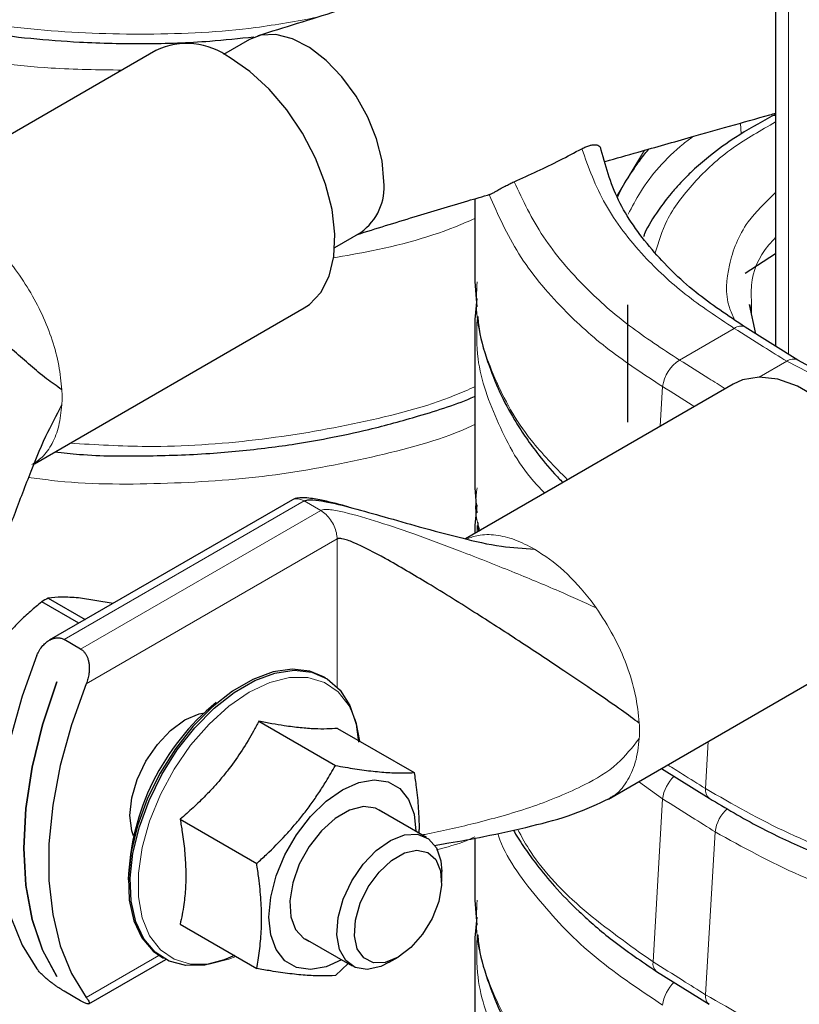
# Paper-space layout 'Blatt2' of a CAD drawing. Header units: millimetres. Extents: x 5 to 418, y 2 to 292.
# Tile 26 of 43: x 259 to 270, y 76 to 89. Entities that reach past the tile are written whole.
import ezdxf

# ---------------------------------------------------------------- set-up
doc = ezdxf.new("R2010")
doc.units = ezdxf.units.MM

psp = doc.layouts.new('Blatt2')

# ---------------------------------------------------------------- linework, layer by layer
at = {"color": 7, "linetype": 'Continuous', "lineweight": 25}
for p, q in [((269.488, 92.0237), (269.488, 85.031)), ((262.3999, 89.1622), (262.0502, 88.9603)), ((261.1387, 89.0115), (257.4592, 86.8873)), ((269.488, 88.152), (269.439, 88.127)), ((265.4348, 87.0157), (265.4343, 85.9)), ((263.5501, 86.3622), (263.8998, 86.564)), ((269.0796, 86.0162), (269.488, 86.2796)), ((265.4343, 85.9002), (265.4494, 85.7266)), ((265.4646, 85.6721), (265.4343, 85.3918)), ((265.4494, 85.7266), (265.4636, 85.5619)), ((259.503, 83.4485), (263.1386, 85.5473)), ((269.2196, 85.1991), (269.1369, 85.5904)), ((269.1647, 85.4983), (269.1644, 85.5904)), ((269.7864, 84.8441), (269.0793, 85.2869)), ((270.1417, 84.6509), (269.7864, 84.8441)), ((268.9169, 84.5212), (265.3087, 82.4382)), ((265.4343, 83.124), (265.4494, 82.9503)), ((262.9816, 82.963), (259.7022, 81.0698)), ((265.4646, 82.8958), (265.4343, 82.6156)), ((265.4494, 82.9503), (265.4636, 82.7857)), ((265.4343, 82.6155), (265.4344, 82.5108)), ((260.1006, 81.2998), (259.6016, 81.5879)), ((259.6892, 81.6384), (260.1882, 81.3504)), ((260.5636, 81.5671), (260.0951, 81.6415)), ((260.1259, 80.9527), (259.9044, 81.0806)), ((267.2372, 78.9329), (270.9167, 81.057)), ((259.8046, 80.5122), (259.8061, 80.5114)), ((263.4239, 80.5639), (263.3983, 80.5788)), ((262.5268, 79.979), (263.5579, 79.3837)), ((263.5874, 79.8841), (264.6186, 79.2888)), ((267.9521, 79.3456), (268.5928, 78.9444)), ((264.7835, 78.4166), (264.1483, 78.7833)), ((261.4661, 78.6595), (262.4973, 78.0642)), ((265.4347, 78.4053), (265.4343, 77.5713)), ((264.9907, 77.8227), (264.9907, 77.9587)), ((265.4343, 77.5715), (265.4494, 77.3978)), ((265.4646, 77.3434), (265.4343, 77.0631)), ((265.4494, 77.3978), (265.4636, 77.2332)), ((261.4661, 77.2452), (262.4973, 76.6499)), ((263.1484, 77.0512), (263.7836, 76.6845)), ((261.2185, 76.8028), (261.2441, 76.788)), ((264.2837, 76.734), (264.4015, 76.8021)), ((260.2371, 76.175), (261.2722, 76.7726)), ((263.7295, 76.7157), (263.5579, 76.5551)), ((259.8053, 76.5441), (259.8046, 76.5438)), ((259.8061, 76.543), (259.8046, 76.5438)), ((267.8857, 76.611), (268.5928, 76.1681)), ((260.1259, 76.2168), (259.9044, 76.3447))]:
    psp.add_line(p, q, dxfattribs=at)
at = {"color": 7, "linetype": 'Continuous', "lineweight": 18}
for p, q in [((269.6637, 84.9209), (269.6637, 91.7788)), ((269.0258, 87.8876), (269.017, 88.0362)), ((267.72, 87.6689), (267.3517, 87.0607)), ((269.1648, 85.4584), (269.1647, 85.4983)), ((268.9309, 85.2711), (268.1927, 84.8449)), ((269.638, 84.8282), (269.2682, 84.6148)), ((269.638, 84.8282), (270.066, 84.6072)), ((267.9665, 84.4861), (267.935, 83.9544)), ((259.9044, 81.0806), (263.138, 82.9474)), ((263.3596, 82.8195), (263.138, 82.9474)), ((263.3596, 82.8195), (260.1259, 80.9527)), ((263.4335, 82.7622), (263.3596, 82.8195)), ((265.4656, 82.6157), (265.4679, 82.5302)), ((260.2019, 80.4849), (263.5812, 82.4357)), ((263.5812, 80.4421), (263.5812, 82.4357)), ((267.0022, 81.6018), (267.0711, 81.5078)), ((268.5814, 79.7088), (268.5437, 79.0737)), ((267.6426, 79.1669), (267.9665, 78.9336)), ((267.9665, 78.9336), (267.8366, 76.7403)), ((268.6736, 78.4908), (268.5437, 76.2975)), ((261.181, 76.8259), (260.2019, 76.2607))]:
    psp.add_line(p, q, dxfattribs=at)
at = {"color": 7, "linetype": 'Continuous', "lineweight": 25, "flags": 128}
for points in [[(264.2105, 87.2508), (264.1857, 87.5284), (264.1124, 87.8217), (263.9942, 88.1169), (263.8365, 88.4002), (263.6466, 88.6584), (263.4336, 88.8795), (263.2072, 89.053), (262.9782, 89.1708), (262.7572, 89.2276), (262.5546, 89.2205), (262.4, 89.1623)], [(263.1386, 85.5473), (263.2074, 85.5929), (263.3634, 85.7558), (263.4751, 85.9737), (263.5385, 86.2389), (263.5513, 86.5416), (263.513, 86.871), (263.4251, 87.2152), (263.2906, 87.5616), (263.1146, 87.8979), (262.9032, 88.2118), (262.6643, 88.4921), (262.4063, 88.7284), (262.1387, 88.9125)], [(270.9167, 81.057), (271.0688, 81.1768), (271.2032, 81.3681), (271.2912, 81.6107), (271.3294, 81.8959), (271.3166, 82.2134), (271.2533, 82.5518), (271.1416, 82.8986), (270.9856, 83.2416), (270.791, 83.5682), (270.5649, 83.8666), (270.3153, 84.1261), (270.0513, 84.3372), (269.7824, 84.4924), (269.5184, 84.5861), (269.2688, 84.6148), (269.0426, 84.5775), (268.9169, 84.5212)], [(259.5373, 80.8686), (259.3389, 80.3176), (259.1875, 79.7692), (259.0853, 79.2315), (259.0338, 78.7124), (259.0338, 78.2194), (259.0853, 77.7597), (259.1875, 77.34), (259.3389, 76.9664), (259.5373, 76.6444)], [(263.3983, 80.5788), (263.2144, 80.6539), (262.9772, 80.6806), (262.7185, 80.6434), (262.4465, 80.5434), (262.1702, 80.3839), (261.8983, 80.1699), (261.6395, 79.9084), (261.4023, 79.6078), (261.1942, 79.2777), (261.0219, 78.9287), (260.8909, 78.5721), (260.8055, 78.2193), (260.7684, 77.8816), (260.7808, 77.57), (260.8423, 77.2944), (260.9509, 77.0636), (261.1032, 76.8852), (261.2185, 76.8028)], [(262.1965, 76.8236), (262.0588, 76.7656), (261.7924, 76.6967), (261.5434, 76.6914), (261.3198, 76.7499), (261.1288, 76.8704), (260.9766, 77.0488), (260.868, 77.2796), (260.8065, 77.5552), (260.7941, 77.8668), (260.8312, 78.2045), (260.9166, 78.5573), (261.0475, 78.9139), (261.2198, 79.2629), (261.428, 79.593), (261.6652, 79.8936), (261.9239, 80.1551), (262.1958, 80.3691), (262.4722, 80.5286), (262.7441, 80.6286), (263.0029, 80.6658), (263.2401, 80.6391), (263.4482, 80.5493), (263.6205, 80.3993), (263.7515, 80.1938), (263.8369, 79.9396), (263.871, 79.6996)], [(259.8046, 76.5438), (259.6121, 76.9), (259.4722, 77.3112), (259.3874, 77.7705), (259.359, 78.2707), (259.3874, 78.8037), (259.4722, 79.361), (259.6121, 79.9335), (259.8046, 80.5122)], [(259.8061, 80.5114), (259.6135, 79.9327), (259.4737, 79.3602), (259.3889, 78.8029), (259.3604, 78.2699), (259.3889, 77.7697), (259.4737, 77.3103), (259.6135, 76.8992), (259.8061, 76.543)], [(260.2019, 80.4849), (260.0035, 79.9338), (259.8521, 79.3855), (259.75, 78.8478), (259.6985, 78.3287), (259.6985, 77.8357), (259.75, 77.376), (259.8521, 76.9563), (260.0035, 76.5827), (260.2019, 76.2607)], [(260.8358, 78.4363), (260.8134, 78.5039), (260.7881, 78.7112), (260.8134, 78.9477), (260.8876, 79.1973), (261.0055, 79.443), (261.1593, 79.668), (261.3384, 79.857), (261.5305, 79.9972), (261.7227, 80.0789), (261.7924, 80.0932)], [(263.8875, 79.7109), (263.8415, 79.9464), (263.8198, 80.0146)], [(263.6519, 79.0583), (263.8721, 79.1568), (264.0814, 79.1931), (264.2691, 79.1652), (264.4258, 79.0747), (264.5438, 78.9261), (264.617, 78.7267), (264.6418, 78.4984)], [(263.6418, 76.7663), (263.4316, 76.6735), (263.2223, 76.6373), (263.0346, 76.6651), (262.8779, 76.7556), (262.76, 76.9043), (262.6867, 77.1036), (262.6619, 77.3437), (262.6867, 77.6124), (262.76, 77.8963), (262.8779, 78.1811), (263.0346, 78.4526), (263.2223, 78.6972), (263.4316, 78.9025), (263.6519, 79.0583)], [(264.2019, 78.7523), (264.1003, 78.8106), (263.935, 78.8313), (263.7486, 78.784), (263.5551, 78.6723), (263.3687, 78.5044), (263.2034, 78.2928), (263.0713, 78.0533), (262.9823, 77.8034), (262.9429, 77.5619), (262.9561, 77.3466), (263.0209, 77.1734), (263.1325, 77.0552), (263.202, 77.0202)], [(263.93, 78.0536), (264.1083, 78.2404), (264.2996, 78.3761), (264.4898, 78.4506), (264.6646, 78.4583), (264.8112, 78.3987), (264.9186, 78.2762), (264.979, 78.0999), (264.9907, 77.9587)], [(264.9117, 78.1173), (264.9759, 77.9655), (264.989, 77.7708), (264.9499, 77.5505), (264.8621, 77.3242), (264.7333, 77.1119), (264.5751, 76.9325), (264.4014, 76.802), (264.2277, 76.732), (264.0695, 76.7286), (263.9407, 76.7923), (263.8529, 76.9172), (263.8138, 77.0924), (263.8269, 77.3023), (263.8911, 77.5281), (264.0006, 77.7499), (264.1457, 77.948), (264.3136, 78.1046), (264.4892, 78.206), (264.6571, 78.2431), (264.8022, 78.2127), (264.9117, 78.1173)], [(264.2837, 76.734), (264.1713, 76.6795), (263.9871, 76.6381), (263.8249, 76.6643), (263.6967, 76.7562), (263.6121, 76.907), (263.5772, 77.1056), (263.5947, 77.3371), (263.6633, 77.5845), (263.7779, 77.8294), (263.93, 78.0536)]]:
    psp.add_lwpolyline(points, dxfattribs=at)
at = {"color": 7, "linetype": 'Continuous', "lineweight": 18, "flags": 128}
for points in [[(269.439, 88.127), (269.4678, 88.1371), (269.488, 88.1395)], [(263.8198, 80.0146), (263.7415, 80.1869), (263.5957, 80.3746), (263.4091, 80.5032), (263.1881, 80.5684), (262.9402, 80.5678), (262.6739, 80.5015), (262.3981, 80.3719), (262.1224, 80.1832), (261.856, 79.9419), (261.6081, 79.6562), (261.3871, 79.336), (261.2006, 78.9919), (261.0548, 78.6359), (260.9547, 78.2799), (260.9038, 77.9362), (260.9038, 77.6164), (260.9547, 77.3315), (261.0548, 77.091), (261.2006, 76.9033), (261.3871, 76.7747), (261.6081, 76.7095), (261.856, 76.7101), (262.1224, 76.7764), (262.2146, 76.8131)]]:
    psp.add_lwpolyline(points, dxfattribs=at)
at = {"color": 7, "linetype": 'Continuous', "lineweight": 25}
for centre, radius, start, end in [((261.5576, 88.1431), 0.9642, 52.93982, 115.74973), ((263.4727, 87.1709), 0.7421, 305.17514, 6.18082), ((260.4448, 80.2283), 1.5999, 118.18528, 121.80934), ((263.9918, 77.733), 3.2264, 129.27047, 178.05716)]:
    psp.add_arc(centre, radius, start, end, dxfattribs=at)
at = {"color": 7, "linetype": 'Continuous', "lineweight": 18}
for centre, radius, start, end in [((269.0182, 85.1567), 0.1439, 64.90648, 127.34156), ((268.4533, 84.43), 0.49, 122.13604, 173.42404), ((269.7252, 84.7139), 0.1438, 64.79978, 127.3538), ((257.991, 84.3419), 1.8849, 356.88145, 3.11855), ((265.7692, 79.8517), 1.8849, 356.88145, 3.11855), ((268.4524, 78.8785), 0.489, 132.26307, 173.5232), ((268.6776, 79.0505), 0.1358, 170.15936, 231.41018), ((269.16, 78.4356), 0.4895, 130.83735, 173.52901), ((267.9704, 76.7171), 0.1358, 170.15946, 231.40912), ((268.4524, 76.1022), 0.489, 132.26307, 173.5232), ((268.6776, 76.2742), 0.1358, 170.15936, 231.41018)]:
    psp.add_arc(centre, radius, start, end, dxfattribs=at)
at = {"color": 7, "linetype": 'Continuous', "lineweight": 25}
for points, knots in [([(269.488, 91.5088), (269.3854, 91.4743), (269.0702, 91.368), (268.5723, 91.2002), (268.0045, 91.009), (267.5074, 90.8417), (267.0563, 90.69), (266.6291, 90.5463), (266.1827, 90.3962), (265.6919, 90.2315), (265.1138, 90.0388), (264.4021, 89.8053), (263.5178, 89.522), (262.8658, 89.3197), (262.5114, 89.2097)], [0, 0, 0, 0, 0.0453992, 0.1395472, 0.2202974, 0.2957987, 0.357559, 0.41722, 0.4812319, 0.5501244, 0.6279141, 0.7282579, 0.8522833, 1, 1, 1, 1]), ([(254.4507, 90.7829), (254.6739, 90.6493), (255.0868, 90.4022), (255.7205, 90.1069), (256.2702, 89.8894), (256.734, 89.7314), (257.1425, 89.6088), (257.8108, 89.4316), (258.7958, 89.2382), (259.9641, 89.1209), (260.9914, 89.0989), (261.779, 89.1243), (262.2617, 89.1765), (262.4591, 89.1979)], [0, 0, 0, 0, 0.105704, 0.1955381, 0.2696959, 0.3277113, 0.3757446, 0.4243753, 0.575557, 0.7272322, 0.8286, 0.9298895, 1, 1, 1, 1]), ([(267.194, 87.5199), (267.3412, 87.5616), (267.7239, 87.67), (268.2843, 87.8289), (268.8762, 87.9964), (269.2542, 88.1033), (269.4624, 88.1622), (269.488, 88.1694)], [0, 0, 0, 0, 0.196021, 0.5095729, 0.7306458, 0.9669794, 1, 1, 1, 1]), ([(269.439, 88.127), (269.2708, 88.0345), (268.9728, 87.8706), (268.6371, 87.6265), (268.4239, 87.4451), (268.2866, 87.3138), (268.1809, 87.2039), (268.0512, 87.057), (267.8895, 86.8386), (267.7586, 86.6422), (267.7128, 86.5176), (267.7076, 86.5033)], [0, 0, 0, 0, 0.2108969, 0.3737049, 0.4883562, 0.5551502, 0.613384, 0.6828491, 0.8091109, 0.9782508, 1, 1, 1, 1]), ([(265.9644, 87.2444), (266.0695, 87.2916), (266.2788, 87.3855), (266.5825, 87.5347), (266.779, 87.6382), (266.8773, 87.69)], [0, 0, 0, 0, 0.33538412, 0.66755625, 1, 1, 1, 1]), ([(266.8773, 87.69), (266.8958, 87.6993), (266.9334, 87.7181), (266.9831, 87.7352), (267.0272, 87.7446), (267.0656, 87.7459), (267.0969, 87.7383), (267.1152, 87.726), (267.1195, 87.7149), (267.1205, 87.7123)], [0, 0, 0, 0, 0.153848, 0.312675, 0.4606324, 0.6120119, 0.7768542, 0.946928, 1, 1, 1, 1]), ([(269.0793, 85.2869), (268.8482, 85.4409), (268.3645, 85.7631), (267.7857, 86.3398), (267.3243, 86.9962), (267.1934, 87.4732), (267.1271, 87.7147)], [0, 0, 0, 0, 0.223499, 0.4676586, 0.7304809, 1, 1, 1, 1]), ([(267.3588, 87.0399), (267.3624, 87.0483), (267.405, 87.1472), (267.4969, 87.2959), (267.6246, 87.4865), (267.7106, 87.6046), (267.7679, 87.671), (267.781, 87.6862)], [0, 0, 0, 0, 0.0372246, 0.4416087, 0.6801261, 0.9265405, 1, 1, 1, 1]), ([(265.63, 87.0718), (265.635, 87.0738), (265.645, 87.0777), (265.6678, 87.0887), (265.6938, 87.1023), (265.7189, 87.116), (265.7468, 87.1315), (265.7762, 87.1479), (265.8091, 87.1662), (265.8424, 87.1843), (265.8752, 87.2016), (265.9059, 87.2172), (265.936, 87.2317), (265.9549, 87.2401), (265.9644, 87.2444)], [0, 0, 0, 0, 0.1371645, 0.2772044, 0.3643571, 0.4532432, 0.5252946, 0.5992508, 0.6714154, 0.7463567, 0.8094019, 0.8741369, 0.9364948, 1, 1, 1, 1]), ([(263.8506, 86.5357), (264.1064, 86.6148), (264.6001, 86.7676), (265.1978, 86.9471), (265.5427, 87.0472), (265.643, 87.0763)], [0, 0, 0, 0, 0.4324636, 0.8348574, 1, 1, 1, 1]), ([(267.493, 85.5895), (267.4932, 85.2106), (267.4936, 84.684), (267.4933, 84.1573), (267.4933, 84.0096)], [0, 0, 0, 0, 0.7194747, 1, 1, 1, 1]), ([(265.4749, 85.4318), (265.4776, 85.395), (265.4928, 85.1879), (265.5969, 84.8433), (265.759, 84.4214), (265.9377, 84.0874), (266.1094, 83.8175), (266.2877, 83.5736), (266.455, 83.3645), (266.5833, 83.2353), (266.6219, 83.1964)], [0, 0, 0, 0, 0.045124, 0.2543925, 0.4374421, 0.6020436, 0.7027602, 0.8061401, 0.9416525, 1, 1, 1, 1]), ([(259.8731, 84.4445), (259.8025, 84.4939), (259.6449, 84.6044), (259.4449, 84.7772), (259.2354, 84.9589), (259.0427, 85.1229), (258.8713, 85.2527), (258.7332, 85.3357), (258.6331, 85.3683), (258.5692, 85.3666), (258.5435, 85.3552), (258.5324, 85.3503)], [0, 0, 0, 0, 0.1314524, 0.2935286, 0.4701238, 0.6446643, 0.7833615, 0.8964718, 0.9666758, 0.9856635, 1, 1, 1, 1]), ([(265.4343, 85.3918), (265.4346, 85.0138), (265.4351, 84.2578), (265.4346, 83.5018), (265.4343, 83.1238)], [0, 0, 0, 0, 0.5000002, 1, 1, 1, 1]), ([(259.7788, 83.6077), (259.8892, 83.5956), (260.2909, 83.5514), (260.9924, 83.549), (261.8448, 83.5768), (262.5197, 83.6437), (263.0456, 83.7178), (263.4989, 83.7964), (264.0586, 83.9154), (264.7217, 84.1009), (265.2024, 84.25), (265.4331, 84.3539), (265.4348, 84.3547)], [0, 0, 0, 0, 0.0555089, 0.2020244, 0.3484266, 0.48359, 0.5465789, 0.6223561, 0.7235398, 0.849239, 0.9989083, 1, 1, 1, 1]), ([(258.8165, 81.6662), (258.8293, 81.6962), (258.9039, 81.87), (259.0283, 82.2128), (259.218, 82.721), (259.4243, 83.2636), (259.6333, 83.7885), (259.799, 84.1001), (259.8731, 84.2394)], [0, 0, 0, 0, 0.0353636, 0.2047953, 0.3923205, 0.6198997, 0.8300517, 1, 1, 1, 1]), ([(263.7314, 82.8658), (263.7196, 82.8693), (263.595, 82.9054), (263.4017, 82.9526), (263.1858, 82.99), (263.0738, 82.9904), (263.0171, 82.98), (262.9929, 82.9684), (262.9812, 82.9628)], [0, 0, 0, 0, 0.049429, 0.5199025, 0.7815888, 0.8977533, 0.9502044, 1, 1, 1, 1]), ([(263.138, 82.9474), (263.1534, 82.9527), (263.1897, 82.9653), (263.2832, 82.9616), (263.4851, 82.932), (263.8063, 82.8494), (264.2308, 82.7299), (264.7187, 82.5887), (265.2432, 82.45), (265.7591, 82.3277), (266.0913, 82.3083), (266.2399, 82.2996)], [0, 0, 0, 0, 0.0176486, 0.0415928, 0.092259, 0.2171699, 0.3559869, 0.508873, 0.6934476, 0.8629687, 1, 1, 1, 1]), ([(265.4749, 82.6555), (265.4755, 82.6184), (265.4761, 82.5773), (265.4863, 82.5378), (265.4873, 82.534)], [0, 0, 0, 0, 0.9027243, 1, 1, 1, 1]), ([(267.6513, 79.9542), (267.5749, 80.01), (267.4073, 80.1323), (267.0452, 80.3827), (266.595, 80.6881), (266.0593, 81.0434), (265.4491, 81.4379), (264.8379, 81.8198), (264.2833, 82.1463), (263.8989, 82.3493), (263.6883, 82.4325), (263.6204, 82.4421), (263.5976, 82.4423), (263.5863, 82.4378), (263.5812, 82.4357)], [0, 0, 0, 0, 0.0781153, 0.1712373, 0.2787848, 0.4183328, 0.5629867, 0.7205441, 0.8557809, 0.9529857, 0.9855584, 0.9913261, 0.9960585, 1, 1, 1, 1]), ([(259.6016, 81.5879), (259.5759, 81.5668), (259.499, 81.5037), (259.3744, 81.3937), (259.2312, 81.2543), (259.1186, 81.1317), (259.0555, 81.0548), (259.0345, 81.0292)], [0, 0, 0, 0, 0.1237392, 0.3716472, 0.6214664, 0.873509, 1, 1, 1, 1]), ([(260.0951, 81.6415), (260.0176, 81.6465), (259.8611, 81.6566), (259.7469, 81.6445), (259.6892, 81.6384)], [0, 0, 0, 0, 0.4952208, 1, 1, 1, 1]), ([(259.5373, 80.8686), (259.5479, 80.8919), (259.5696, 80.9394), (259.6136, 80.9981), (259.6635, 81.046), (259.7124, 81.0775), (259.7594, 81.0962), (259.802, 81.1044), (259.8449, 81.1031), (259.8791, 81.094), (259.8982, 81.0839), (259.9044, 81.0806)], [0, 0, 0, 0, 0.1456878, 0.2965899, 0.4280515, 0.5641088, 0.6595121, 0.7574652, 0.8529913, 0.9521812, 1, 1, 1, 1]), ([(260.1259, 80.9527), (260.1363, 80.9458), (260.1573, 80.9319), (260.1835, 80.9024), (260.2053, 80.8678), (260.2222, 80.8282), (260.2343, 80.7841), (260.2417, 80.7342), (260.2435, 80.6796), (260.2384, 80.6178), (260.2259, 80.5515), (260.21, 80.5073), (260.2019, 80.4849)], [0, 0, 0, 0, 0.0837457, 0.1701848, 0.2538779, 0.3397034, 0.4297781, 0.521754, 0.6278798, 0.7363114, 0.8663221, 1, 1, 1, 1]), ([(262.5268, 79.979), (262.5036, 79.9354), (262.4338, 79.8043), (262.3043, 79.5886), (262.1565, 79.3787), (262.0253, 79.2153), (261.9202, 79.0948), (261.7932, 78.9605), (261.6427, 78.8141), (261.5251, 78.7111), (261.4661, 78.6595)], [0, 0, 0, 0, 0.0897412, 0.2700565, 0.4520336, 0.544453, 0.6375578, 0.7308835, 0.8652301, 1, 1, 1, 1]), ([(263.5874, 79.8841), (263.5403, 79.8807), (263.4456, 79.8739), (263.3071, 79.8755), (263.1847, 79.8827), (263.086, 79.8915), (262.9808, 79.9037), (262.8538, 79.9214), (262.7034, 79.9457), (262.5857, 79.9679), (262.5268, 79.979)], [0, 0, 0, 0, 0.1798218, 0.3609313, 0.4520422, 0.5444602, 0.6375635, 0.7308877, 0.8652322, 1, 1, 1, 1]), ([(262.4973, 78.0642), (262.5418, 78.105), (262.6756, 78.2275), (262.8456, 78.399), (263.0062, 78.5792), (263.1219, 78.72), (263.2321, 78.866), (263.3357, 79.0159), (263.4461, 79.1882), (263.5169, 79.3119), (263.5579, 79.3837)], [0, 0, 0, 0, 0.1043416, 0.3134641, 0.4185227, 0.5258402, 0.6334232, 0.7417563, 0.8503081, 1, 1, 1, 1]), ([(263.5579, 79.3837), (263.6466, 79.3682), (263.7797, 79.345), (263.946, 79.3213), (264.0669, 79.3065), (264.1826, 79.2954), (264.2927, 79.2879), (264.3964, 79.2842), (264.5067, 79.2838), (264.5775, 79.287), (264.6186, 79.2888)], [0, 0, 0, 0, 0.2088084, 0.3134713, 0.4185288, 0.5258452, 0.633427, 0.741759, 0.8503097, 1, 1, 1, 1]), ([(264.6186, 79.2888), (264.6284, 79.2238), (264.6455, 79.1097), (264.6636, 78.9488), (264.6759, 78.8052), (264.6829, 78.6638), (264.6853, 78.5534), (264.6834, 78.4914), (264.6829, 78.4746)], [0, 0, 0, 0, 0.2318854, 0.4068279, 0.5820099, 0.7580404, 0.9344088, 1, 1, 1, 1]), ([(264.8915, 78.3084), (264.956, 78.319), (265.179, 78.3554), (265.6165, 78.4368), (266.176, 78.5603), (266.7496, 78.708), (267.0937, 78.8684), (267.2572, 78.9446)], [0, 0, 0, 0, 0.08065161, 0.27882765, 0.54893175, 0.78577184, 1, 1, 1, 1]), ([(268.5928, 78.9444), (268.8157, 78.811), (269.2267, 78.565), (269.8569, 78.271), (270.4041, 78.0539), (270.8685, 77.8953), (271.2798, 77.7716), (271.9474, 77.5944), (272.9331, 77.4003), (274.2456, 77.2685), (275.5488, 77.2581), (276.5176, 77.3374), (277.1847, 77.4314), (277.6367, 77.5094), (278.1936, 77.6284), (278.8621, 77.8103), (279.6258, 78.0704), (280.1147, 78.3037), (280.3777, 78.4291)], [0, 0, 0, 0, 0.0703113, 0.129673, 0.1787308, 0.2176253, 0.2499639, 0.2825119, 0.3825858, 0.4842837, 0.5851969, 0.6813528, 0.710454, 0.7453563, 0.7915545, 0.8494265, 0.9190017, 1, 1, 1, 1]), ([(261.4661, 78.6595), (261.476, 78.6023), (261.5008, 78.4591), (261.5236, 78.2759), (261.5369, 78.11), (261.5424, 77.9866), (261.5431, 77.8647), (261.5389, 77.7447), (261.5299, 77.6273), (261.5152, 77.5044), (261.4946, 77.3764), (261.4756, 77.289), (261.4661, 77.2452)], [0, 0, 0, 0, 0.1108122, 0.2772101, 0.3608565, 0.444657, 0.5301525, 0.6158318, 0.7020388, 0.7884053, 0.8941091, 1, 1, 1, 1]), ([(265.9556, 78.5159), (265.9603, 78.5068), (266.0046, 78.4227), (266.1115, 78.2654), (266.2861, 78.0207), (266.5237, 77.7353), (266.8569, 77.3937), (267.3041, 77.0027), (267.6822, 76.7481), (267.8857, 76.611)], [0, 0, 0, 0, 0.0126475, 0.1171639, 0.2244441, 0.3650689, 0.5418551, 0.753438, 1, 1, 1, 1]), ([(262.4973, 76.6499), (262.5043, 76.6879), (262.5187, 76.7663), (262.5364, 76.8887), (262.5504, 77.0169), (262.5596, 77.1488), (262.5637, 77.2852), (262.5622, 77.4259), (262.5553, 77.5709), (262.5429, 77.7189), (262.5244, 77.8832), (262.507, 77.9992), (262.4973, 78.0642)], [0, 0, 0, 0, 0.0899804, 0.1860887, 0.2823171, 0.3789798, 0.4758209, 0.5745607, 0.6735044, 0.7730079, 0.87267, 1, 1, 1, 1]), ([(265.4343, 77.0631), (265.4346, 76.685), (265.4351, 75.929), (265.4346, 75.1731), (265.4343, 74.7951)], [0, 0, 0, 0, 0.5000002, 1, 1, 1, 1]), ([(265.4749, 77.103), (265.4776, 77.0663), (265.4928, 76.8592), (265.5969, 76.5145), (265.7591, 76.0927), (265.9376, 75.7587), (266.1097, 75.4888), (266.2867, 75.2445), (266.5234, 74.959), (266.857, 74.6175), (267.3041, 74.2265), (267.6822, 73.9718), (267.8857, 73.8348)], [0, 0, 0, 0, 0.0290467, 0.1637544, 0.2815848, 0.3875401, 0.4523722, 0.5189186, 0.6061489, 0.7158103, 0.8470563, 1, 1, 1, 1]), ([(259.9044, 76.3447), (259.8934, 76.3512), (259.871, 76.3644), (259.8345, 76.3879), (259.797, 76.4134), (259.7588, 76.4407), (259.7205, 76.4697), (259.6811, 76.5011), (259.6422, 76.5343), (259.603, 76.5706), (259.5661, 76.6083), (259.547, 76.6323), (259.5373, 76.6444)], [0, 0, 0, 0, 0.0837457, 0.1701848, 0.2538779, 0.3397034, 0.4297781, 0.521754, 0.6278798, 0.7363114, 0.8663221, 1, 1, 1, 1]), ([(263.5579, 76.5551), (263.5002, 76.5527), (263.4136, 76.5491), (263.2833, 76.552), (263.1787, 76.5574), (263.0664, 76.5666), (262.9464, 76.5797), (262.8198, 76.5966), (262.671, 76.6193), (262.561, 76.6387), (262.4973, 76.6499)], [0, 0, 0, 0, 0.2088084, 0.3134713, 0.4185288, 0.5258452, 0.633427, 0.741759, 0.8503097, 1, 1, 1, 1]), ([(260.2019, 76.2607), (260.2106, 76.2485), (260.2283, 76.2238), (260.2412, 76.1979), (260.2439, 76.1804), (260.2368, 76.1731), (260.2221, 76.1731), (260.203, 76.1783), (260.1769, 76.1893), (260.1503, 76.2029), (260.1319, 76.2134), (260.1259, 76.2168)], [0, 0, 0, 0, 0.1456878, 0.2965899, 0.4280515, 0.5641088, 0.6595121, 0.7574652, 0.8529913, 0.9521812, 1, 1, 1, 1])]:
    psp.add_open_spline(points, degree=3, knots=knots, dxfattribs=at)
at = {"color": 7, "linetype": 'Continuous', "lineweight": 18}
for points, knots in [([(263.3142, 89.4603), (263.0395, 89.4096), (262.3024, 89.2738), (261.0231, 89.2132), (259.5481, 89.2686), (258.1058, 89.4764), (256.7431, 89.8231), (255.4756, 90.2936), (254.7598, 90.7059), (254.4016, 90.9122)], [0, 0, 0, 0, 0.0911374, 0.2444934, 0.3972761, 0.5480009, 0.6980225, 0.8488599, 1, 1, 1, 1]), ([(260.6852, 88.7497), (260.3658, 88.7533), (259.5604, 88.7624), (258.284, 88.9438), (256.9102, 89.2691), (255.6267, 89.7244), (254.8968, 90.1275), (254.5315, 90.3293)], [0, 0, 0, 0, 0.1412061, 0.3559652, 0.5697231, 0.7846514, 1, 1, 1, 1]), ([(267.8672, 86.2894), (267.9109, 86.4345), (268.0092, 86.7608), (268.3696, 87.2386), (268.8581, 87.6926), (269.2894, 87.9377), (269.488, 88.0505)], [0, 0, 0, 0, 0.2184222, 0.4913681, 0.7657897, 1, 1, 1, 1]), ([(268.3737, 87.8541), (268.3311, 87.8217), (268.0346, 87.5962), (267.7294, 87.2417), (267.5542, 86.9077), (267.5017, 86.8076)], [0, 0, 0, 0, 0.1052663, 0.7320032, 1, 1, 1, 1]), ([(266.8773, 87.69), (266.9683, 87.4379), (267.1498, 86.9353), (267.6545, 86.2814), (268.2485, 85.722), (268.7035, 85.4214), (268.9309, 85.2711)], [0, 0, 0, 0, 0.2801842, 0.558575, 0.7793273, 1, 1, 1, 1]), ([(265.9644, 87.2444), (266.0832, 86.9951), (266.3207, 86.4972), (266.8736, 85.8517), (267.4982, 85.2975), (267.9612, 84.9958), (268.1927, 84.8449)], [0, 0, 0, 0, 0.2795436, 0.5584637, 0.7792651, 1, 1, 1, 1]), ([(265.63, 87.0718), (265.7485, 86.803), (265.985, 86.2663), (266.5632, 85.5697), (267.2238, 84.9724), (267.719, 84.6482), (267.9665, 84.4861)], [0, 0, 0, 0, 0.2798226, 0.558517, 0.7793106, 1, 1, 1, 1]), ([(268.9345, 85.3895), (268.9092, 85.4441), (268.7986, 85.683), (268.8431, 86.135), (269.038, 86.6673), (269.3531, 86.9709), (269.488, 87.1008)], [0, 0, 0, 0, 0.0947293, 0.4141243, 0.7493611, 1, 1, 1, 1]), ([(265.4347, 86.7509), (265.3965, 86.7335), (264.9858, 86.5464), (264.3368, 86.3587), (263.6973, 86.25), (263.5223, 86.2203)], [0, 0, 0, 0, 0.0694007, 0.745289, 1, 1, 1, 1]), ([(269.1644, 85.5904), (269.1601, 85.678), (269.1466, 85.9513), (269.2672, 86.2644), (269.457, 86.4605), (269.488, 86.4925)], [0, 0, 0, 0, 0.2832995, 0.8829634, 1, 1, 1, 1]), ([(265.4666, 85.8999), (265.4595, 85.758), (265.4376, 85.3202), (265.6806, 84.5973), (266.0871, 83.8375), (266.5119, 83.4083), (266.6854, 83.233)], [0, 0, 0, 0, 0.1517099, 0.4679337, 0.7826831, 1, 1, 1, 1]), ([(265.4656, 85.3919), (265.4617, 85.2145), (265.4513, 84.7409), (265.7361, 83.9892), (266.054, 83.3798), (266.3406, 83.0905), (266.3762, 83.0545)], [0, 0, 0, 0, 0.2189337, 0.58452, 0.9484006, 1, 1, 1, 1]), ([(268.9309, 85.2711), (269.0628, 85.1884), (269.2983, 85.0407), (269.5342, 84.8931), (269.638, 84.8282)], [0, 0, 0, 0, 0.56000173, 1, 1, 1, 1]), ([(268.1927, 84.8449), (268.3246, 84.7622), (268.5299, 84.6334), (268.7354, 84.5048), (268.8089, 84.4589)], [0, 0, 0, 0, 0.6425037, 1, 1, 1, 1]), ([(265.4347, 84.484), (265.3471, 84.4452), (264.8824, 84.2396), (263.8882, 83.984), (262.4949, 83.747), (261.1686, 83.6548), (260.3277, 83.704), (259.9809, 83.7244)], [0, 0, 0, 0, 0.05906167, 0.31322948, 0.56697755, 0.82138873, 1, 1, 1, 1]), ([(267.9665, 84.4861), (268.0984, 84.4034), (268.2406, 84.3142), (268.3828, 84.2252), (268.393, 84.2188)], [0, 0, 0, 0, 0.9281696, 1, 1, 1, 1]), ([(259.8731, 84.2394), (259.8628, 84.1432), (259.842, 83.951), (259.7476, 83.7157), (259.6251, 83.5363), (259.5162, 83.4663), (259.4684, 83.4357)], [0, 0, 0, 0, 0.2644974, 0.5289948, 0.7934922, 1, 1, 1, 1]), ([(265.4347, 83.9746), (265.3965, 83.9572), (264.9859, 83.7698), (264.0537, 83.5237), (262.6733, 83.2604), (261.2108, 83.1661), (260.1095, 83.1691), (259.5232, 83.2504), (259.421, 83.2645)], [0, 0, 0, 0, 0.0238247, 0.2558515, 0.4875026, 0.7197587, 0.9511465, 1, 1, 1, 1]), ([(265.4666, 83.1237), (265.4506, 82.9813), (265.4287, 82.7862), (265.4898, 82.5951), (265.5063, 82.5436)], [0, 0, 0, 0, 0.73034686, 1, 1, 1, 1]), ([(263.138, 82.9474), (263.1087, 82.9608), (263.05, 82.9877), (263.0043, 82.9711), (262.9814, 82.9629)], [0, 0, 0, 0, 0.5000511, 1, 1, 1, 1]), ([(263.3596, 82.8195), (263.3676, 82.8227), (263.3855, 82.8301), (263.4311, 82.8331), (263.5289, 82.8264), (263.7732, 82.7757), (264.1643, 82.6583), (264.685, 82.4792), (265.2831, 82.2565), (265.9187, 82.0049), (266.5327, 81.7512), (266.9051, 81.5828), (267.0711, 81.5078)], [0, 0, 0, 0, 0.0076043, 0.0170556, 0.0362353, 0.0838152, 0.2058975, 0.3445838, 0.4990775, 0.6870837, 0.8605578, 1, 1, 1, 1]), ([(265.329, 82.434), (265.3788, 82.4531), (265.4969, 82.4984), (265.7169, 82.4942), (265.9731, 82.437), (266.151, 82.3454), (266.2399, 82.2996)], [0, 0, 0, 0, 0.1952991, 0.4635327, 0.7317664, 1, 1, 1, 1]), ([(264.7267, 78.4493), (264.7527, 78.4543), (265.0032, 78.5025), (265.5021, 78.6176), (266.2122, 78.8159), (266.8432, 79.0751), (267.3479, 79.3615), (267.5572, 79.629), (267.6513, 79.7491)], [0, 0, 0, 0, 0.0247007, 0.2380661, 0.4867199, 0.7184582, 0.8735295, 1, 1, 1, 1]), ([(267.6513, 79.7491), (267.6384, 79.6373), (267.6126, 79.4137), (267.4858, 79.1572), (267.363, 78.9997), (267.269, 78.9585), (267.2527, 78.9514)], [0, 0, 0, 0, 0.31162363, 0.62324727, 0.9348709, 1, 1, 1, 1]), ([(268.0341, 79.3929), (268.1003, 79.3515), (268.2703, 79.2451), (268.4401, 79.1387), (268.5437, 79.0737)], [0, 0, 0, 0, 0.3895689, 1, 1, 1, 1]), ([(268.5437, 79.0737), (268.9068, 78.8648), (269.6333, 78.4469), (270.9243, 77.9717), (272.3148, 77.6236), (273.7771, 77.423), (275.2551, 77.3723), (276.7022, 77.4676), (278.076, 77.7039), (279.3593, 78.0653), (280.089, 78.4045), (280.4542, 78.5743)], [0, 0, 0, 0, 0.11189777, 0.22388358, 0.33568624, 0.44778142, 0.55945469, 0.66962471, 0.77927809, 0.88953296, 1, 1, 1, 1]), ([(267.9665, 78.9336), (268.0984, 78.8509), (268.334, 78.7032), (268.5699, 78.5557), (268.6736, 78.4908)], [0, 0, 0, 0, 0.5600011, 1, 1, 1, 1]), ([(266.0106, 78.528), (266.0682, 78.4227), (266.2796, 78.036), (266.876, 77.4199), (267.5162, 76.967), (267.8366, 76.7403)], [0, 0, 0, 0, 0.1574962, 0.5783366, 1, 1, 1, 1]), ([(265.4347, 78.4222), (265.3969, 78.4044), (265.2439, 78.3324), (265.0596, 78.2854), (264.9209, 78.2501)], [0, 0, 0, 0, 0.247245, 1, 1, 1, 1]), ([(265.746, 78.4696), (265.7494, 78.459), (265.843, 78.1591), (266.2545, 77.6018), (266.9694, 76.8224), (267.6339, 76.3792), (267.9665, 76.1574)], [0, 0, 0, 0, 0.0120958, 0.339988, 0.6696631, 1, 1, 1, 1]), ([(268.6736, 78.4908), (269.0439, 78.2865), (269.7847, 77.8777), (271.0918, 77.419), (272.4933, 77.0885), (273.9611, 76.9064), (275.4389, 76.8742), (276.8803, 76.9877), (278.2431, 77.2412), (279.5104, 77.6188), (280.226, 77.967), (280.5841, 78.1413)], [0, 0, 0, 0, 0.1118967, 0.2238858, 0.3356883, 0.4477834, 0.5594567, 0.6696271, 0.7792806, 0.8895314, 1, 1, 1, 1]), ([(265.4666, 77.5712), (265.4596, 77.4293), (265.4382, 76.9917), (265.6747, 76.2665), (266.156, 75.4276), (266.868, 74.6419), (267.5135, 74.1902), (267.8366, 73.9641)], [0, 0, 0, 0, 0.107121, 0.3304039, 0.5526456, 0.7761043, 1, 1, 1, 1]), ([(265.4656, 77.0632), (265.4622, 76.886), (265.4533, 76.4129), (265.7217, 75.6558), (266.2347, 74.8232), (266.9744, 74.0468), (267.6356, 73.6032), (267.9665, 73.3812)], [0, 0, 0, 0, 0.1302515, 0.3477519, 0.5642375, 0.7819003, 1, 1, 1, 1]), ([(267.8366, 76.7403), (267.9687, 76.6577), (268.2045, 76.5101), (268.4401, 76.3624), (268.5437, 76.2975)], [0, 0, 0, 0, 0.5600011, 1, 1, 1, 1]), ([(268.5437, 76.2975), (268.9068, 76.0886), (269.6333, 75.6706), (270.9243, 75.1954), (272.3148, 74.8474), (273.7771, 74.6468), (275.2551, 74.596), (276.7022, 74.6914), (278.076, 74.9276), (279.3593, 75.2891), (280.089, 75.6283), (280.4542, 75.798)], [0, 0, 0, 0, 0.1118978, 0.2238836, 0.3356862, 0.4477814, 0.5594547, 0.6696247, 0.7792781, 0.889533, 1, 1, 1, 1])]:
    psp.add_open_spline(points, degree=3, knots=knots, dxfattribs=at)
for points in [[(258.4617, 86.7898), (258.5506, 86.7329), (258.7283, 86.6191), (258.9854, 86.3811), (259.224, 86.1039), (259.4355, 85.792), (259.6128, 85.4578), (259.7483, 85.1134), (259.8419, 84.7687), (259.8627, 84.5525), (259.8731, 84.4445)], [(263.5812, 82.4357), (263.5791, 82.4631), (263.5751, 82.518), (263.543, 82.6075), (263.4958, 82.6933), (263.4542, 82.7392), (263.4335, 82.7622)], [(266.2399, 82.2996), (266.3749, 82.2102), (266.645, 82.0315), (266.8832, 81.7451), (267.0022, 81.6018)], [(267.0711, 81.5078), (267.1512, 81.385), (267.3113, 81.1396), (267.4879, 80.7383), (267.6121, 80.334), (267.6382, 80.0808), (267.6513, 79.9542)]]:
    psp.add_open_spline(points, degree=3, dxfattribs=at)

doc.saveas('drawing.dxf')
